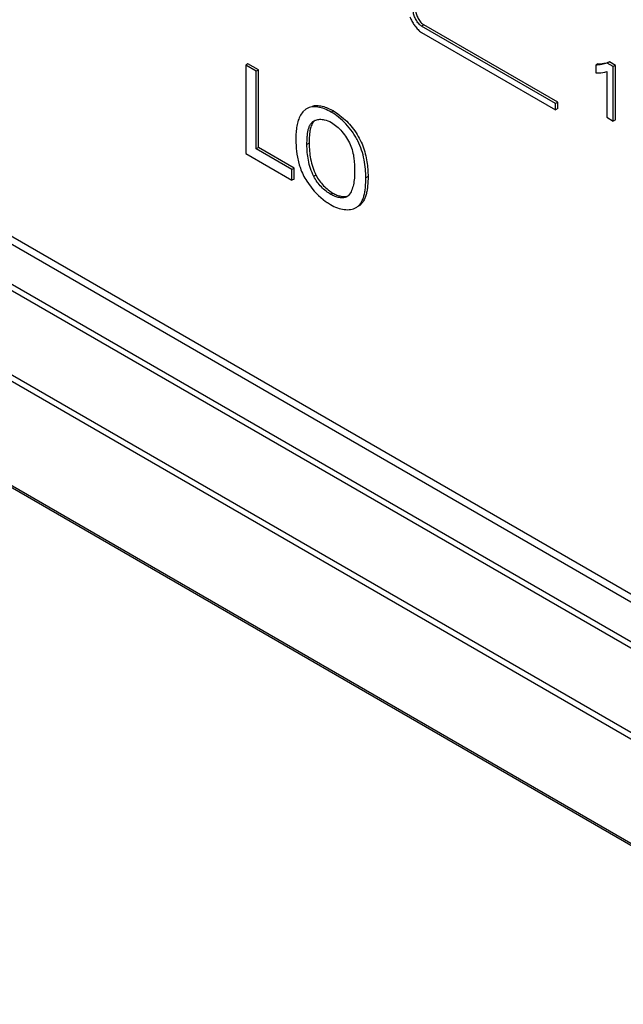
# Model space of a CAD drawing. Header units: inches. Extents: x 0 to 34, y 0 to 22.
# Tile 98 of 125: x 25.659 to 25.952, y 13.839 to 14.318. Entities that reach past the tile are written whole.
import ezdxf

# ---------------------------------------------------------------- set-up
doc = ezdxf.new("R2010")
doc.units = ezdxf.units.IN
doc.header["$LTSCALE"] = 1.87
doc.header["$MEASUREMENT"] = 0
doc.layers.get('0').update_dxf_attribs({"linetype": 'CONTINUOUS'})

msp = doc.modelspace()

# ---------------------------------------------------------------- linework, layer by layer
at = {"color": 7, "linetype": 'CONTINUOUS'}
for p, q in [((26.8801558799, 13.5007648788), (22.1496123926, 16.2321214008)), ((26.8857815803, 13.5013219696), (22.1552372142, 16.232678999)), ((22.1329738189, 16.2225150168), (26.863518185, 13.4911579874)), ((22.1310988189, 16.2205356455), (26.861643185, 13.4891786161)), ((26.8438221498, 13.4583116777), (22.1132777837, 16.1896687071)), ((26.8430459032, 13.4556450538), (22.1125015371, 16.1870020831)), ((22.0390324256, 16.1788942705), (26.9180697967, 13.3617992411)), ((22.0396536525, 16.177563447), (26.9186904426, 13.3604687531)), ((25.8552441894, 14.315008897), (25.8541835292, 14.3143964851)), ((25.9193021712, 14.2767977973), (25.8541835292, 14.3143964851)), ((25.9203628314, 14.2774102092), (25.8552441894, 14.315008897)), ((25.8536316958, 14.3116906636), (25.8541835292, 14.3113313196)), ((25.8541835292, 14.3113313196), (25.9193021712, 14.2737326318)), ((25.7697468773, 14.2960711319), (25.7686862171, 14.29545872)), ((25.7737935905, 14.2925097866), (25.7686862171, 14.29545872)), ((25.7686862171, 14.29545872), (25.7686862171, 14.2524519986)), ((25.7748542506, 14.2931221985), (25.7697468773, 14.2960711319)), ((25.9398988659, 14.2960948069), (25.9388382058, 14.295482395)), ((25.9388382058, 14.295482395), (25.9388382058, 14.2916534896)), ((25.9398988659, 14.2960948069), (25.9419305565, 14.2962232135)), ((25.9454732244, 14.2970453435), (25.9444125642, 14.2964329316)), ((25.9473617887, 14.2947300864), (25.9444125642, 14.2964329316)), ((25.9484224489, 14.2953424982), (25.9454732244, 14.2970453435)), ((25.9484224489, 14.2953424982), (25.9473617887, 14.2947300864)), ((25.9473617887, 14.2682390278), (25.9473617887, 14.2947300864)), ((25.9484224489, 14.2688514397), (25.9484224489, 14.2953424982)), ((25.7748542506, 14.2931221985), (25.7737935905, 14.2925097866)), ((25.7737935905, 14.2548067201), (25.7737935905, 14.2925097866)), ((25.7748542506, 14.255419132), (25.7748542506, 14.2931221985)), ((25.9441753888, 14.2924007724), (25.9441753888, 14.2700788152)), ((25.9203628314, 14.2774102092), (25.9193021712, 14.2767977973)), ((25.9193021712, 14.2737326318), (25.9193021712, 14.2767977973)), ((25.9203628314, 14.2743450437), (25.9203628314, 14.2774102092)), ((25.7964564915, 14.2727908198), (25.7952770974, 14.2710982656)), ((25.7978182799, 14.2739911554), (25.7964564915, 14.2727908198)), ((25.7982160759, 14.2742492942), (25.7978182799, 14.2739911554)), ((25.8113151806, 14.2732038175), (25.8102545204, 14.2725914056)), ((25.8113151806, 14.2732038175), (25.8134332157, 14.2718364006)), ((25.8134332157, 14.2718364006), (25.8162754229, 14.2695546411)), ((25.9203628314, 14.2743450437), (25.9193021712, 14.2737326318)), ((25.9441753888, 14.2700788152), (25.9473617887, 14.2682390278)), ((25.9484224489, 14.2688514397), (25.9473617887, 14.2682390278)), ((25.7994976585, 14.2574483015), (25.7984369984, 14.2568358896)), ((25.7686862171, 14.2524519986), (25.7911287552, 14.2394939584)), ((25.7748542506, 14.255419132), (25.7737935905, 14.2548067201)), ((25.7911287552, 14.2447976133), (25.7737935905, 14.2548067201)), ((25.7921894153, 14.2454100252), (25.7748542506, 14.255419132)), ((25.7935494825, 14.2521729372), (25.7947009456, 14.2469819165)), ((25.7921894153, 14.2454100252), (25.7911287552, 14.2447976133)), ((25.7911287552, 14.2394939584), (25.7911287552, 14.2447976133)), ((25.7921894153, 14.2401063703), (25.7921894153, 14.2454100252)), ((25.8027989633, 14.2419623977), (25.8017383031, 14.2413499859)), ((25.8281332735, 14.2412716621), (25.8270726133, 14.2406592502)), ((25.7921894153, 14.2401063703), (25.7911287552, 14.2394939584)), ((25.798343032, 14.2390273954), (25.8013498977, 14.2349767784)), ((25.8040468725, 14.2321168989), (25.8075200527, 14.229195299)), ((25.8110566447, 14.2332618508), (25.8099959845, 14.2326494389)), ((25.8182463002, 14.2318184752), (25.8178150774, 14.2315132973)), ((25.8187288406, 14.2322766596), (25.8182463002, 14.2318184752)), ((25.8083566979, 14.2286074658), (25.8098376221, 14.2276787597))]:
    msp.add_line(p, q, dxfattribs=at)
for centre, radius, start, end in [((25.8268019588, 14.2565866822), 0.0335071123, 196.6574165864, 199.5404227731), ((25.8308609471, 14.2601052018), 0.038760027, 220.4141296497, 226.227465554), ((25.8247210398, 14.2527773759), 0.0291888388, 233.8926393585, 234.8793248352), ((25.8239804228, 14.2517237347), 0.0279009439, 234.8785478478, 235.9461942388)]:
    msp.add_arc(centre, radius, start, end, dxfattribs=at)
for points, knots in [([(25.8484910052, 14.3188512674), (25.8487684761, 14.3181703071), (25.849410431, 14.316832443), (25.8501859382, 14.3155677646), (25.8506098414, 14.3149548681)], [0, 0, 0, 0, 0.4966607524, 1, 1, 1, 1]), ([(25.8541835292, 14.3143964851), (25.8539301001, 14.3145428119), (25.8534276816, 14.3149238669), (25.8524753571, 14.3159045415), (25.8514403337, 14.3174033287), (25.8506586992, 14.3190485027), (25.8502849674, 14.3203632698), (25.8502060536, 14.3209888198), (25.8502060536, 14.3212814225)], [0, 0, 0, 0, 0.10725549, 0.2293528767, 0.500025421, 0.7706788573, 0.8927579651, 1, 1, 1, 1]), ([(25.8512667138, 14.3218938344), (25.8512667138, 14.3216012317), (25.8513456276, 14.3209756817), (25.8517193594, 14.3196609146), (25.8525009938, 14.3180157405), (25.8535360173, 14.3165169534), (25.8544883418, 14.3155362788), (25.8549907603, 14.3151552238), (25.8552441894, 14.315008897)], [0, 0, 0, 0, 0.1072420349, 0.2293211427, 0.499974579, 0.7706471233, 0.89274451, 1, 1, 1, 1]), ([(25.8506098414, 14.3149548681), (25.8510589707, 14.3143054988), (25.8519764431, 14.3131301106), (25.8530658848, 14.3120995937), (25.8536316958, 14.3116906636)], [0, 0, 0, 0, 0.5307323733, 1, 1, 1, 1]), ([(25.9444125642, 14.2964329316), (25.9435521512, 14.2960910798), (25.9416957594, 14.2956366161), (25.9398042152, 14.295506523), (25.9388382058, 14.295482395)], [0, 0, 0, 0, 0.4893046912, 1, 1, 1, 1]), ([(25.9419305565, 14.2962232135), (25.9422392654, 14.2962566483), (25.9434423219, 14.2964157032), (25.9446334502, 14.2967116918), (25.9454732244, 14.2970453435)], [0, 0, 0, 0, 0.2557477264, 1, 1, 1, 1]), ([(25.9388382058, 14.2916534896), (25.9393073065, 14.2916366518), (25.9411069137, 14.2916309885), (25.9429335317, 14.2919159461), (25.9441753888, 14.2924007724)], [0, 0, 0, 0, 0.2604113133, 1, 1, 1, 1]), ([(25.8102545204, 14.2725914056), (25.8091990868, 14.2732007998), (25.8070976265, 14.2742355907), (25.8038963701, 14.2751830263), (25.8012909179, 14.2752951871), (25.7994382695, 14.274844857), (25.7986079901, 14.2744653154), (25.7982205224, 14.2742415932)], [0, 0, 0, 0, 0.2883021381, 0.5515622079, 0.7855518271, 0.8941589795, 1, 1, 1, 1]), ([(25.8009695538, 14.2755575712), (25.801341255, 14.2756593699), (25.8021184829, 14.2758071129), (25.8037744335, 14.2758707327), (25.8059843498, 14.2755300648), (25.8086716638, 14.2746039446), (25.810433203, 14.2737130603), (25.8113151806, 14.2732038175)], [0, 0, 0, 0, 0.1064518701, 0.2174923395, 0.4564212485, 0.7186883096, 1, 1, 1, 1]), ([(25.7952770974, 14.2710982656), (25.7948431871, 14.2703160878), (25.7941267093, 14.2685816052), (25.7934487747, 14.2657717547), (25.79308052, 14.2627421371), (25.7930202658, 14.2606633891), (25.7930202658, 14.2596062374)], [0, 0, 0, 0, 0.2269837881, 0.4728242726, 0.7317341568, 1, 1, 1, 1]), ([(25.8270726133, 14.2406592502), (25.8270726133, 14.242087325), (25.8269368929, 14.2450511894), (25.8262938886, 14.2495776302), (25.8250991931, 14.254216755), (25.8235633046, 14.258014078), (25.8219577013, 14.260921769), (25.8201104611, 14.2637103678), (25.8174820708, 14.2668805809), (25.8140179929, 14.2700992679), (25.8115133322, 14.2718645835), (25.8102545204, 14.2725914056)], [0, 0, 0, 0, 0.1133437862, 0.2351091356, 0.3622421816, 0.4926796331, 0.5589184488, 0.6255898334, 0.7579329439, 0.8846323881, 1, 1, 1, 1]), ([(25.7984369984, 14.2568358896), (25.7984369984, 14.2580246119), (25.7984696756, 14.2597922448), (25.7986915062, 14.2620983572), (25.7989703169, 14.2637166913), (25.7993909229, 14.2651994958), (25.7999849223, 14.2665077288), (25.8007930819, 14.2675983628), (25.8014939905, 14.2681344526), (25.8018644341, 14.2683483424)], [0, 0, 0, 0, 0.2848939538, 0.4232048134, 0.5549012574, 0.6779576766, 0.7916517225, 0.8974816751, 1, 1, 1, 1]), ([(25.8024677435, 14.26866186), (25.8021813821, 14.2684509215), (25.8016450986, 14.2679523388), (25.8010096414, 14.2670250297), (25.8005143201, 14.2659486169), (25.8002722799, 14.2651719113), (25.8001663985, 14.2647663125)], [0, 0, 0, 0, 0.2314885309, 0.4717531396, 0.7271651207, 1, 1, 1, 1]), ([(25.8018644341, 14.2683483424), (25.8024187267, 14.2686683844), (25.8037094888, 14.2691121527), (25.8050609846, 14.2691430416), (25.8057524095, 14.2690795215)], [0, 0, 0, 0, 0.479659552, 1, 1, 1, 1]), ([(25.8057524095, 14.2690795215), (25.8061278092, 14.2690450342), (25.807718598, 14.2687961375), (25.8092399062, 14.2681729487), (25.8103053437, 14.2675577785)], [0, 0, 0, 0, 0.2345483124, 1, 1, 1, 1]), ([(25.8103053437, 14.2675577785), (25.8112375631, 14.2670195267), (25.81307407, 14.2656478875), (25.8155541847, 14.263126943), (25.8177707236, 14.2601729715), (25.8195304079, 14.2569503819), (25.82066998, 14.2535907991), (25.8214967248, 14.2492441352), (25.821605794, 14.2459906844), (25.821605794, 14.2438778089)], [0, 0, 0, 0, 0.1173612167, 0.2481500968, 0.3845519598, 0.5187555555, 0.6466710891, 0.769641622, 1, 1, 1, 1]), ([(25.8162754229, 14.2695546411), (25.8172771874, 14.2686574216), (25.819208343, 14.2667214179), (25.821784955, 14.2635043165), (25.8239694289, 14.2599796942), (25.8256346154, 14.256229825), (25.826830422, 14.2523935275), (25.8278477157, 14.2474258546), (25.8281332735, 14.2436919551), (25.8281332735, 14.2412716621)], [0, 0, 0, 0, 0.1275394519, 0.25872831, 0.3901208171, 0.5196307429, 0.6467661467, 0.7704649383, 1, 1, 1, 1]), ([(25.8001663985, 14.2647663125), (25.8000205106, 14.2642074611), (25.7997940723, 14.26303772), (25.7995342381, 14.2605947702), (25.7994976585, 14.2587146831), (25.7994976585, 14.2574483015)], [0, 0, 0, 0, 0.2352522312, 0.4841938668, 1, 1, 1, 1]), ([(25.7930202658, 14.2596062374), (25.7930202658, 14.2590134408), (25.7930574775, 14.256528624), (25.7932656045, 14.25404397), (25.7935494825, 14.2521729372)], [0, 0, 0, 0, 0.2385266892, 1, 1, 1, 1]), ([(25.8017383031, 14.2413499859), (25.8005027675, 14.2438348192), (25.7988812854, 14.2489764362), (25.7984369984, 14.2542987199), (25.7984369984, 14.2568358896)], [0, 0, 0, 0, 0.5223905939, 1, 1, 1, 1]), ([(25.7994976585, 14.2574483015), (25.7994976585, 14.2549111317), (25.7999419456, 14.2495888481), (25.8015634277, 14.244447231), (25.8027989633, 14.2419623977)], [0, 0, 0, 0, 0.4776094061, 1, 1, 1, 1]), ([(25.7952246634, 14.2453794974), (25.7956154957, 14.2442795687), (25.7965279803, 14.2420935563), (25.7976989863, 14.2400345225), (25.798343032, 14.2390273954)], [0, 0, 0, 0, 0.4940433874, 1, 1, 1, 1]), ([(25.8099959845, 14.2326494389), (25.8091981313, 14.2331101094), (25.8076011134, 14.2342146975), (25.805372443, 14.2362191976), (25.8033329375, 14.2385999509), (25.8022085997, 14.2404033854), (25.8017383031, 14.2413499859)], [0, 0, 0, 0, 0.227645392, 0.4779428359, 0.7388253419, 1, 1, 1, 1]), ([(25.8027989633, 14.2419623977), (25.8032692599, 14.2410157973), (25.8043935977, 14.2392123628), (25.8064331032, 14.2368316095), (25.8086617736, 14.2348271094), (25.8102587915, 14.2337225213), (25.8110566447, 14.2332618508)], [0, 0, 0, 0, 0.2611746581, 0.5220571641, 0.772354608, 1, 1, 1, 1]), ([(25.821605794, 14.2438778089), (25.821605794, 14.2427478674), (25.8215334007, 14.2405500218), (25.8211069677, 14.237392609), (25.8202723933, 14.2345769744), (25.8193286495, 14.2329236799), (25.8187288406, 14.2322766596)], [0, 0, 0, 0, 0.2784482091, 0.5413744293, 0.7825839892, 1, 1, 1, 1]), ([(25.8281332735, 14.2412716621), (25.8281332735, 14.2397664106), (25.8280537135, 14.2375324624), (25.8276794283, 14.2346336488), (25.8272489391, 14.2326138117), (25.8266411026, 14.2307686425), (25.8258268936, 14.2291441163), (25.8247717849, 14.2277874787), (25.8238815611, 14.2271108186), (25.823412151, 14.2268397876)], [0, 0, 0, 0, 0.2855487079, 0.4231230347, 0.5540574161, 0.6767529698, 0.7907021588, 0.8971747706, 1, 1, 1, 1]), ([(25.8223514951, 14.2262273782), (25.8228209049, 14.2264984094), (25.8237111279, 14.22717507), (25.8247662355, 14.2285317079), (25.8255804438, 14.230156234), (25.8261882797, 14.2320014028), (25.8266187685, 14.2340212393), (25.8269930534, 14.2369200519), (25.8270726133, 14.2391539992), (25.8270726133, 14.2406592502)], [0, 0, 0, 0, 0.1028252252, 0.2092978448, 0.3232470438, 0.4459426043, 0.5768769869, 0.7144513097, 1, 1, 1, 1]), ([(25.8178103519, 14.2315214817), (25.8173078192, 14.2312313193), (25.8164159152, 14.2309753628), (25.8151841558, 14.2309392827), (25.8138113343, 14.231086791), (25.8120314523, 14.2316017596), (25.8106709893, 14.2322596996), (25.8099959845, 14.2326494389)], [0, 0, 0, 0, 0.2120923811, 0.3274614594, 0.4500543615, 0.7151178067, 1, 1, 1, 1]), ([(25.8110566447, 14.2332618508), (25.8116725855, 14.2329062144), (25.8129201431, 14.2322948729), (25.815313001, 14.2315380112), (25.8172482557, 14.2314670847), (25.8183156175, 14.2318714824)], [0, 0, 0, 0, 0.2821154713, 0.5472585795, 1, 1, 1, 1]), ([(25.8098376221, 14.2276787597), (25.8109138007, 14.2270573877), (25.8130896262, 14.226034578), (25.8159471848, 14.2253102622), (25.8181346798, 14.2251645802), (25.8196575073, 14.2252734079), (25.8210775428, 14.2256079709), (25.8219491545, 14.2259950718), (25.8223514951, 14.2262273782)], [0, 0, 0, 0, 0.2839951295, 0.5462323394, 0.6681260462, 0.783741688, 0.8938254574, 1, 1, 1, 1])]:
    msp.add_open_spline(points, degree=3, knots=knots, dxfattribs=at)

doc.saveas('drawing.dxf')
